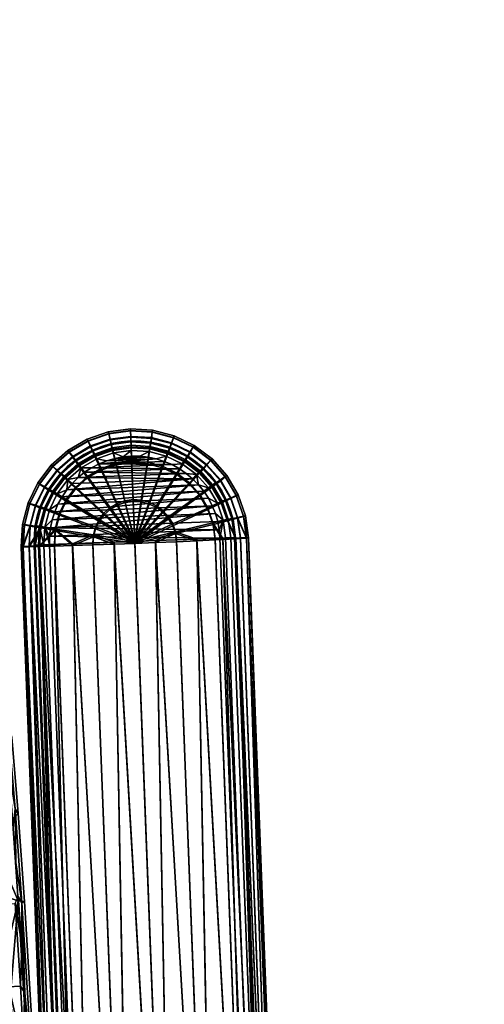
# Model space of a CAD drawing. Header units: millimetres. Extents: x -339 to 339, y -344 to 316.
# Tile 116 of 116: x 249 to 339, y 69 to 260. Entities that reach past the tile are written whole.
import ezdxf

# ---------------------------------------------------------------- set-up
doc = ezdxf.new("R2010")
doc.units = ezdxf.units.MM
doc.header["$MEASUREMENT"] = 0
for name, color, linetype in [('kolecka', 250, 'Continuous'), ('podrucky', 7, 'Continuous'), ('podrucky doplnky', 211, 'Continuous'), ('sedak', 253, 'Continuous'), ('sesak doplnky', 211, 'Continuous')]:
    doc.layers.add(name, color=color, linetype=linetype)

msp = doc.modelspace()

# ---------------------------------------------------------------- meshes
at = {"layer": 'kolecka'}
mesh = msp.add_polyface(dxfattribs=at)
corners = [(324.85, -53.48, 24.59), (324.85, -52.98, 30.05), (335.85, -52.98, 30.05), (335.85, -53.1, 27.35), (324.85, -53.48, 35.51), (335.85, -53.1, 32.74), (324.85, -55.08, 19), (335.85, -53.48, 24.59), (335.85, -54.13, 21.79), (324.85, -55.08, 41.09), (335.85, -54.13, 38.3), (335.85, -53.48, 35.51), (335.85, -55.08, 41.09), (337.97, -53.85, 30.05), (337.97, -54.37, 24.59), (336.95, -53.71, 24.47), (336.95, -53.19, 30.05), (338.64, -54.87, 30.05), (338.64, -55.37, 24.78), (337.97, -54.41, 35.73), (336.95, -53.76, 35.86), (336.95, -55.28, 19.08), (336.95, -55.45, 41.45), (302.85, -53.48, 24.59), (291.85, -53.48, 24.59), (291.85, -53.1, 27.35), (302.85, -52.98, 30.05), (291.85, -52.98, 30.05), (291.85, -53.1, 32.74), (302.85, -53.48, 35.51), (302.85, -55.08, 19), (291.85, -54.13, 21.79), (291.85, -53.48, 35.51), (291.85, -54.13, 38.3), (302.85, -55.08, 41.09), (289.73, -53.85, 30.05), (290.74, -53.19, 30.05), (290.74, -53.71, 24.47), (289.73, -54.37, 24.59), (289.06, -54.87, 30.05), (289.06, -55.37, 24.78), (289.73, -54.41, 35.73), (290.74, -53.76, 35.86), (290.74, -55.28, 19.08), (290.74, -55.45, 41.45), (218.09, 257.37, 35.5), (218.09, 258.9, 40.77), (217.07, 258.28, 41.01), (217.07, 256.71, 35.63), (218.76, 258.37, 35.31), (218.76, 259.84, 40.39), (218.09, 256.85, 30.05), (217.07, 256.19, 30.05), (218.76, 257.87, 30.05), (218.09, 257.41, 24.37), (217.07, 256.76, 24.23), (218.76, 258.41, 24.56), (218.09, 259.07, 18.9), (217.07, 258.45, 18.65), (215.97, 256.1, 27.35)]
mesh.append_faces([[corners[k] for k in face] for face in [(0, 1, 2, 3), (1, 4, 5, 2), (6, 0, 7, 8), (4, 9, 10, 11), (0, 3, 7, 7), (4, 11, 5, 5), (9, 12, 10, 10), (13, 14, 15, 16), (17, 18, 14, 13), (19, 13, 16, 20), (15, 8, 7, 7), (16, 15, 7, 3), (2, 16, 3, 3), (11, 20, 5, 5), (10, 20, 11, 11), (5, 16, 2, 2), (21, 8, 15, 15), (5, 20, 16, 16), (22, 20, 10, 10), (23, 24, 25, 26), (26, 27, 28, 29), (30, 31, 24, 23), (29, 32, 33, 34), (29, 28, 32, 32), (27, 26, 25, 25), (35, 36, 37, 38), (39, 35, 38, 40), (41, 42, 36, 35), (37, 24, 31, 31), (36, 25, 24, 37), (27, 25, 36, 36), (32, 28, 42, 42), (33, 32, 42, 42), (28, 27, 36, 36), (43, 37, 31, 31), (28, 36, 42, 42), (44, 33, 42, 42), (45, 46, 47, 48), (49, 50, 46, 45), (51, 45, 48, 52), (53, 49, 45, 51), (54, 51, 52, 55), (56, 53, 51, 54), (57, 54, 55, 58), (59, 55, 52, 52)]])
at = {"layer": 'podrucky'}
mesh = msp.add_polyface(dxfattribs=at)
corners = [(253.59, 169.32, 636.62), (255.33, 168.22, 634.85), (253.75, 164.97, 634.91), (251.84, 165.71, 636.69), (252.59, 169.97, 638.47), (250.73, 166.16, 638.54), (252.27, 170.2, 640.28), (250.39, 166.32, 640.36), (252.58, 170.04, 642.11), (250.73, 166.23, 642.18), (253.59, 169.46, 643.98), (251.83, 165.86, 644.05), (255.32, 168.43, 645.79), (253.75, 165.18, 645.85), (257.51, 171.09, 634.8), (259.61, 169.12, 633.24), (257.77, 166.69, 633.28), (256.01, 172.51, 636.56), (255.15, 173.35, 638.41), (254.88, 173.63, 640.22), (255.15, 173.42, 642.04), (256.01, 172.66, 643.92), (257.51, 171.3, 645.74), (259.6, 169.39, 647.38), (257.76, 166.96, 647.42), (261.89, 171.15, 633.2), (266.27, 165.07, 631.09), (265.09, 164.01, 631.11), (260.21, 173.49, 634.75), (259.01, 175.18, 636.51), (258.32, 176.16, 638.35), (258.1, 176.5, 640.17), (258.32, 176.23, 641.99), (259.01, 175.32, 643.87), (260.21, 173.7, 645.7), (261.88, 171.42, 647.34), (266.26, 165.42, 649.69), (265.07, 164.37, 649.7), (264.53, 172.68, 633.17), (267.64, 165.87, 631.08), (263.33, 175.31, 634.72), (262.48, 177.2, 636.48), (261.98, 178.3, 638.32), (261.83, 178.67, 640.13), (261.98, 178.37, 641.95), (262.47, 177.34, 643.84), (263.32, 175.52, 645.66), (264.52, 172.96, 647.31), (267.63, 166.22, 649.67), (267.41, 173.68, 633.16), (269.14, 166.39, 631.07), (266.74, 176.49, 634.7), (266.27, 178.51, 636.45), (265.99, 179.69, 638.29), (265.9, 180.08, 640.1), (265.99, 179.76, 641.93), (266.26, 178.65, 643.81), (266.73, 176.7, 645.64), (267.4, 173.95, 647.3), (269.13, 166.74, 649.66), (270.43, 174.1, 633.15), (270.72, 166.6, 631.07), (270.32, 176.98, 634.69), (270.24, 179.06, 636.45), (270.19, 180.27, 638.28), (270.18, 180.67, 640.1), (270.19, 180.34, 641.92), (270.23, 179.2, 643.81), (270.31, 177.19, 645.64), (270.42, 174.37, 647.29), (270.7, 166.96, 649.66), (272.29, 166.86, 649.66), (273.46, 174.19, 647.3)]
mesh.append_faces([[corners[k] for k in face] for face in [(0, 1, 2, 3), (4, 0, 3, 5), (6, 4, 5, 7), (8, 6, 7, 9), (10, 8, 9, 11), (12, 10, 11, 13), (14, 15, 16, 1), (17, 14, 1, 0), (18, 17, 0, 4), (19, 18, 4, 6), (20, 19, 6, 8), (21, 20, 8, 10), (22, 21, 10, 12), (23, 22, 12, 24), (25, 26, 27, 15), (28, 25, 15, 14), (29, 28, 14, 17), (30, 29, 17, 18), (31, 30, 18, 19), (32, 31, 19, 20), (33, 32, 20, 21), (34, 33, 21, 22), (35, 34, 22, 23), (36, 35, 23, 37), (38, 39, 26, 25), (40, 38, 25, 28), (41, 40, 28, 29), (42, 41, 29, 30), (43, 42, 30, 31), (44, 43, 31, 32), (45, 44, 32, 33), (46, 45, 33, 34), (47, 46, 34, 35), (48, 47, 35, 36), (49, 50, 39, 38), (51, 49, 38, 40), (52, 51, 40, 41), (53, 52, 41, 42), (54, 53, 42, 43), (55, 54, 43, 44), (56, 55, 44, 45), (57, 56, 45, 46), (58, 57, 46, 47), (59, 58, 47, 48), (60, 61, 50, 49), (62, 60, 49, 51), (63, 62, 51, 52), (64, 63, 52, 53), (65, 64, 53, 54), (66, 65, 54, 55), (67, 66, 55, 56), (68, 67, 56, 57), (69, 68, 57, 58), (70, 69, 58, 59), (71, 72, 69, 70)]])
mesh = msp.add_polyface(dxfattribs=at)
corners = [(273.47, 173.91, 633.16), (272.3, 166.51, 631.07), (270.72, 166.6, 631.07), (270.43, 174.1, 633.15), (273.92, 176.77, 634.7), (270.32, 176.98, 634.69), (274.24, 178.82, 636.45), (270.24, 179.06, 636.45), (274.42, 180.01, 638.29), (270.19, 180.27, 638.28), (274.48, 180.41, 640.1), (270.18, 180.67, 640.1), (274.42, 180.08, 641.93), (270.19, 180.34, 641.92), (274.24, 178.96, 643.81), (270.23, 179.2, 643.81), (273.91, 176.98, 645.64), (270.31, 177.19, 645.64), (273.46, 174.19, 647.3), (270.42, 174.37, 647.29), (276.42, 173.14, 633.17), (273.84, 166.11, 631.08), (277.41, 175.85, 634.72), (278.12, 177.8, 636.48), (278.53, 178.94, 638.32), (278.65, 179.32, 640.13), (278.52, 179.01, 641.95), (278.11, 177.94, 643.84), (277.41, 176.06, 645.66), (276.41, 173.41, 647.31), (273.82, 166.46, 649.67), (272.29, 166.86, 649.66), (279.17, 171.81, 633.2), (275.27, 165.41, 631.09), (280.66, 174.27, 634.75), (281.73, 176.05, 636.51), (282.34, 177.09, 638.35), (282.53, 177.44, 640.17), (282.34, 177.16, 641.99), (281.72, 176.19, 643.87), (280.65, 174.48, 645.7), (279.16, 172.08, 647.34), (275.25, 165.77, 649.69), (281.6, 169.97, 633.24), (276.53, 164.45, 631.11), (283.54, 172.09, 634.8), (284.92, 173.63, 636.56), (285.72, 174.53, 638.41), (285.97, 174.83, 640.22), (285.72, 174.6, 642.04), (284.92, 173.77, 643.92), (283.53, 172.3, 645.74), (281.59, 170.24, 647.38), (276.52, 164.81, 649.7), (285.93, 169.39, 634.85), (283.62, 167.69, 633.28), (287.58, 170.63, 636.62), (288.53, 171.35, 638.47), (288.83, 171.6, 640.28), (288.53, 171.42, 642.11), (287.58, 170.77, 643.98), (285.92, 169.6, 645.79), (283.61, 167.96, 647.42), (287.75, 166.28, 634.91), (285.16, 165.05, 633.33), (289.61, 167.17, 636.69), (290.68, 167.69, 638.54), (291.01, 167.88, 640.36), (290.67, 167.76, 642.18), (289.6, 167.31, 644.05), (287.75, 166.49, 645.85), (285.15, 165.33, 647.47)]
mesh.append_faces([[corners[k] for k in face] for face in [(0, 1, 2, 3), (4, 0, 3, 5), (6, 4, 5, 7), (8, 6, 7, 9), (10, 8, 9, 11), (12, 10, 11, 13), (14, 12, 13, 15), (16, 14, 15, 17), (18, 16, 17, 19), (20, 21, 1, 0), (22, 20, 0, 4), (23, 22, 4, 6), (24, 23, 6, 8), (25, 24, 8, 10), (26, 25, 10, 12), (27, 26, 12, 14), (28, 27, 14, 16), (29, 28, 16, 18), (30, 29, 18, 31), (32, 33, 21, 20), (34, 32, 20, 22), (35, 34, 22, 23), (36, 35, 23, 24), (37, 36, 24, 25), (38, 37, 25, 26), (39, 38, 26, 27), (40, 39, 27, 28), (41, 40, 28, 29), (42, 41, 29, 30), (43, 44, 33, 32), (45, 43, 32, 34), (46, 45, 34, 35), (47, 46, 35, 36), (48, 47, 36, 37), (49, 48, 37, 38), (50, 49, 38, 39), (51, 50, 39, 40), (52, 51, 40, 41), (53, 52, 41, 42), (54, 55, 43, 45), (56, 54, 45, 46), (57, 56, 46, 47), (58, 57, 47, 48), (59, 58, 48, 49), (60, 59, 49, 50), (61, 60, 50, 51), (62, 61, 51, 52), (63, 64, 55, 54), (65, 63, 54, 56), (66, 65, 56, 57), (67, 66, 57, 58), (68, 67, 58, 59), (69, 68, 59, 60), (70, 69, 60, 61), (71, 70, 61, 62)]])
mesh = msp.add_polyface(dxfattribs=at)
corners = [(253.75, 164.97, 634.91), (256.44, 163.95, 633.33), (255.66, 161, 633.39), (252.84, 161.48, 634.98), (251.84, 165.71, 636.69), (250.82, 161.84, 636.76), (250.73, 166.16, 638.54), (249.66, 162.06, 638.62), (250.39, 166.32, 640.36), (249.3, 162.15, 640.44), (250.73, 166.23, 642.18), (249.66, 162.13, 642.26), (251.83, 165.86, 644.05), (250.82, 161.98, 644.12), (253.75, 165.18, 645.85), (252.83, 161.69, 645.92), (256.43, 164.22, 647.47), (255.65, 161.27, 647.53), (263.42, 161.68, 649.76), (263.02, 160.14, 649.78), (257.77, 166.69, 633.28), (264.13, 162.75, 631.14), (263.43, 161.32, 631.16), (255.33, 168.22, 634.85), (257.76, 166.96, 647.42), (255.32, 168.43, 645.79), (264.11, 163.1, 649.73), (265.09, 164.01, 631.11), (271.03, 158.5, 630.52), (259.61, 169.12, 633.24), (265.07, 164.37, 649.7), (259.6, 169.39, 647.38), (271.01, 158.88, 650.52), (266.27, 165.07, 631.09), (266.26, 165.42, 649.69), (267.64, 165.87, 631.08), (267.63, 166.22, 649.67), (269.14, 166.39, 631.07), (269.13, 166.74, 649.66), (270.72, 166.6, 631.07), (270.7, 166.96, 649.66), (272.3, 166.51, 631.07), (272.29, 166.86, 649.66), (273.84, 166.11, 631.08), (273.82, 166.46, 649.67), (275.27, 165.41, 631.09), (275.25, 165.77, 649.69), (276.53, 164.45, 631.11), (276.52, 164.81, 649.7), (277.58, 163.27, 631.14), (283.62, 167.69, 633.28), (281.6, 169.97, 633.24), (277.57, 163.62, 649.73), (283.61, 167.96, 647.42), (281.59, 170.24, 647.38), (278.39, 161.9, 631.16), (285.16, 165.05, 633.33), (278.37, 162.25, 649.76), (285.15, 165.33, 647.47), (286.16, 162.17, 633.39), (278.9, 160.4, 631.19), (288.93, 162.87, 634.98), (287.75, 166.28, 634.91), (290.92, 163.38, 636.76), (289.61, 167.17, 636.69), (292.06, 163.69, 638.62), (290.68, 167.69, 638.54), (292.42, 163.81, 640.44), (291.01, 167.88, 640.36), (292.06, 163.76, 642.26), (290.67, 167.76, 642.18), (290.91, 163.52, 644.12), (289.6, 167.31, 644.05), (288.93, 163.08, 645.92), (287.75, 166.49, 645.85), (286.15, 162.44, 647.53), (278.89, 160.75, 649.78), (292.64, 159.49, 638.7), (293.01, 159.54, 640.52), (292.64, 159.56, 642.34)]
mesh.append_faces([[corners[k] for k in face] for face in [(0, 1, 2, 3), (4, 0, 3, 5), (6, 4, 5, 7), (8, 6, 7, 9), (10, 8, 9, 11), (12, 10, 11, 13), (14, 12, 13, 15), (16, 14, 15, 17), (18, 16, 17, 19), (20, 21, 22, 1), (23, 20, 1, 0), (24, 25, 14, 16), (26, 24, 16, 18), (27, 28, 21, 21), (29, 27, 21, 20), (30, 31, 24, 26), (32, 30, 26, 26), (33, 28, 27, 27), (32, 34, 30, 30), (35, 28, 33, 33), (32, 36, 34, 34), (37, 28, 35, 35), (32, 38, 36, 36), (39, 28, 37, 37), (32, 40, 38, 38), (41, 28, 39, 39), (32, 42, 40, 40), (43, 28, 41, 41), (32, 44, 42, 42), (45, 28, 43, 43), (32, 46, 44, 44), (47, 28, 45, 45), (32, 48, 46, 46), (49, 28, 47, 47), (50, 49, 47, 51), (52, 53, 54, 48), (32, 52, 48, 48), (55, 28, 49, 49), (56, 55, 49, 50), (57, 58, 53, 52), (32, 57, 52, 52), (59, 60, 55, 56), (61, 59, 56, 62), (63, 61, 62, 64), (65, 63, 64, 66), (67, 65, 66, 68), (69, 67, 68, 70), (71, 69, 70, 72), (73, 71, 72, 74), (75, 73, 74, 58), (76, 75, 58, 57), (65, 77, 63, 63), (67, 78, 65, 65), (69, 78, 67, 67), (71, 79, 69, 69)]])
mesh = msp.add_polyface(dxfattribs=at)
corners = [(288.08, 159.47, 646.82), (297.24, -43.75, 649.9), (290.55, 159.53, 645.11), (292.64, 159.56, 642.34), (300.45, -43.71, 646.25), (293.01, 159.54, 640.52), (299.28, -43.71, 648.11), (291.46, 159.55, 644.2), (263.43, 161.32, 631.16), (271.03, 158.5, 630.52), (263.03, 159.78, 631.19), (256.44, 163.95, 633.33), (255.66, 161, 633.39), (271.01, 158.88, 650.52), (263.42, 161.68, 649.76), (263.02, 160.14, 649.78), (264.13, 162.75, 631.14), (264.11, 163.1, 649.73), (278.9, 160.4, 631.19), (278.39, 161.9, 631.16), (278.89, 160.75, 649.78), (278.37, 162.25, 649.76), (267.03, 158.35, 630.69), (262.94, 158.2, 631.22), (259, 158.07, 632.15), (255.48, 157.96, 633.45), (252.62, 157.88, 635.05), (252.84, 161.48, 634.98), (250.58, 157.83, 636.84), (250.82, 161.84, 636.76), (249.41, 157.82, 638.7), (249.04, 157.84, 640.52), (249.66, 162.06, 638.62), (249.3, 162.15, 640.44), (250.82, 161.98, 644.12), (249.4, 157.89, 642.34), (250.58, 157.97, 644.2), (249.66, 162.13, 642.26), (252.83, 161.69, 645.92), (252.62, 158.09, 645.99), (255.65, 161.27, 647.53), (255.47, 158.23, 647.59), (258.99, 158.39, 648.89), (262.92, 158.56, 649.81), (267.01, 158.73, 650.35), (275.03, 158.66, 630.69), (286.16, 162.17, 633.39), (286.57, 159.15, 633.45), (283.06, 158.99, 632.15), (288.93, 162.87, 634.98), (290.55, 159.35, 635.93), (288.09, 159.23, 634.22), (290.92, 163.38, 636.76), (291.46, 159.41, 636.84), (279.12, 158.82, 631.22), (292.06, 163.69, 638.62), (292.64, 159.49, 638.7), (292.06, 163.76, 642.26), (288.93, 163.08, 645.92), (290.91, 163.52, 644.12), (283.04, 159.31, 648.89), (286.56, 159.42, 647.59), (286.15, 162.44, 647.53), (275.01, 159.03, 650.35), (279.11, 159.18, 649.81)]
mesh.append_faces([[corners[k] for k in face] for face in [(0, 1, 2, 2), (3, 4, 5, 5), (6, 3, 7, 7), (8, 9, 10, 10), (11, 8, 10, 12), (13, 14, 15, 15), (16, 9, 8, 8), (13, 17, 14, 14), (18, 9, 19, 19), (13, 20, 21, 21), (10, 22, 23, 23), (12, 24, 25, 25), (12, 25, 26, 26), (24, 10, 23, 23), (24, 12, 10, 10), (9, 22, 10, 10), (12, 26, 27, 27), (26, 28, 27, 27), (27, 28, 29, 29), (29, 28, 30, 30), (31, 32, 30, 30), (29, 30, 32, 32), (32, 31, 33, 33), (34, 35, 36, 36), (35, 37, 31, 31), (38, 36, 39, 39), (40, 41, 42, 42), (41, 40, 39, 39), (35, 34, 37, 37), (33, 31, 37, 37), (36, 38, 34, 34), (38, 39, 40, 40), (40, 42, 15, 15), (15, 43, 44, 44), (44, 13, 15, 15), (15, 42, 43, 43), (18, 45, 9, 9), (46, 47, 48, 18), (49, 50, 51, 46), (52, 53, 50, 49), (45, 18, 54, 54), (18, 48, 54, 54), (55, 5, 56, 56), (52, 56, 53, 53), (46, 51, 47, 47), (57, 3, 5, 5), (58, 2, 7, 59), (20, 60, 61, 62), (13, 63, 20, 20), (62, 0, 2, 58), (7, 3, 59, 59), (62, 61, 0, 0), (20, 64, 60, 60), (20, 63, 64, 64)]])
mesh = msp.add_polyface(dxfattribs=at)
corners = [(270.76, -45.1, 635.13), (267.03, 158.35, 630.69), (278.85, -44.8, 634.43), (259, 158.07, 632.15), (263.3, -45.34, 637.36), (255.48, 157.96, 633.45), (260.44, -45.41, 638.96), (257.22, -45.45, 642.61), (250.58, 157.83, 636.84), (258.4, -45.45, 640.75), (252.62, 157.88, 635.05), (257.22, -45.37, 646.25), (249.04, 157.84, 640.52), (256.86, -45.43, 644.43), (258.4, -45.29, 648.11), (249.4, 157.89, 642.34), (267.01, 158.73, 650.35), (270.74, -44.69, 653.72), (278.83, -44.36, 654.43), (258.99, 158.39, 648.89), (263.29, -45.02, 651.5), (299.28, -43.88, 640.75), (292.64, 159.49, 638.7), (300.46, -43.79, 642.61), (290.55, 159.35, 635.93), (297.24, -44, 638.96), (293.01, 159.54, 640.52), (300.82, -43.74, 644.43), (288.09, 159.23, 634.22), (294.39, -44.14, 637.36), (275.03, 158.66, 630.69), (286.94, -44.48, 635.13), (275.01, 159.03, 650.35), (286.92, -44.07, 653.72), (292.64, 159.56, 642.34), (299.28, -43.71, 648.11), (300.45, -43.71, 646.25), (290.55, 159.53, 645.11), (297.24, -43.75, 649.9), (233.34, 14.53, 396.7), (233.02, 11.81, 396.54), (232.42, 14.07, 396.52), (235.79, 11.99, 397.84), (234.48, 11.91, 396.89), (234.19, 14.96, 397.14), (234.9, 15.32, 397.81), (236.83, 12.06, 400.72), (236.62, 12.05, 399.24), (235.82, 15.83, 400.69), (235.43, 15.6, 398.67), (230.99, 15.93, 396.46), (202.68, -24.28, 395.06), (226.65, 17.41, 396.27), (203.62, -28.47, 395.09), (197.35, -17.69, 394.84), (196.75, 15.46, 394.91), (200.53, -20.57, 394.97), (191.34, 14.13, 394.66), (188.89, 12.78, 394.54), (190.84, -14.92, 394.55), (188.44, -13.48, 394.45), (193.45, -15.91, 394.67), (184.55, -9.49, 394.28), (184.88, 8.92, 394.35), (186.32, -11.65, 394.36), (186.71, 11.03, 394.44), (236.74, 12.05, 402.72), (235.84, 15.68, 401.69), (235.8, 15.68, 402.69), (186.73, -15.78, 395.53), (189.56, -17.47, 395.66), (189.11, -18.27, 396.99), (186.15, -16.5, 396.86), (187.57, -14.68, 394.68), (190.19, -16.24, 394.8), (184.24, -13.63, 395.43), (183.54, -14.25, 396.75), (185.25, -12.68, 394.58), (187.26, 15.13, 395.65), (184.7, 13.07, 395.53), (184.02, 13.71, 396.86), (186.7, 15.87, 396.98), (188.05, 14.01, 394.79), (185.68, 12.09, 394.68), (186.1, -16.87, 398.33), (193.04, -17.32, 394.92), (183.32, -10.31, 394.5), (183.67, 9.79, 394.58), (190.73, 15.48, 394.92), (196.53, -18.92, 395.08)]
mesh.append_faces([[corners[k] for k in face] for face in [(0, 1, 2, 2), (3, 0, 4, 4), (5, 4, 6, 6), (7, 8, 9, 9), (9, 10, 6, 6), (11, 12, 13, 13), (14, 15, 11, 11), (16, 17, 18, 18), (19, 20, 17, 17), (21, 22, 23, 23), (24, 21, 25, 25), (26, 27, 23, 23), (28, 25, 29, 29), (30, 31, 2, 2), (32, 18, 33, 33), (34, 35, 36, 36), (37, 38, 35, 35), (27, 26, 36, 36), (39, 40, 41, 41), (42, 43, 44, 45), (43, 40, 39, 39), (43, 39, 44, 44), (46, 47, 48, 48), (45, 49, 47, 42), (50, 41, 40, 40), (51, 52, 53, 53), (54, 55, 56, 56), (51, 56, 55, 55), (57, 55, 54, 54), (51, 55, 52, 52), (58, 59, 60, 60), (57, 61, 59, 59), (62, 63, 64, 64), (65, 64, 63, 63), (64, 65, 60, 60), (65, 58, 60, 60), (58, 57, 59, 59), (57, 54, 61, 61), (66, 46, 67, 68), (69, 70, 71, 72), (73, 74, 70, 69), (75, 69, 72, 76), (77, 73, 69, 75), (78, 79, 80, 81), (82, 83, 79, 78), (71, 84, 72, 72), (74, 61, 85, 85), (59, 74, 73, 60), (61, 74, 59, 59), (86, 62, 64, 77), (60, 73, 77, 64), (83, 65, 63, 87), (82, 58, 65, 83), (58, 82, 88, 57), (89, 85, 61, 61)]])
mesh = msp.add_polyface(dxfattribs=at)
corners = [(259, 158.07, 632.15), (263.3, -45.34, 637.36), (255.48, 157.96, 633.45), (267.03, 158.35, 630.69), (271.03, 158.5, 630.52), (278.85, -44.8, 634.43), (262.94, 158.2, 631.22), (270.76, -45.1, 635.13), (257.22, -45.45, 642.61), (256.86, -45.43, 644.43), (249.04, 157.84, 640.52), (249.41, 157.82, 638.7), (260.44, -45.41, 638.96), (252.62, 157.88, 635.05), (258.4, -45.45, 640.75), (250.58, 157.83, 636.84), (249.4, 157.89, 642.34), (257.22, -45.37, 646.25), (250.58, 157.97, 644.2), (258.4, -45.29, 648.11), (260.43, -45.17, 649.9), (252.62, 158.09, 645.99), (255.47, 158.23, 647.59), (263.29, -45.02, 651.5), (258.99, 158.39, 648.89), (262.92, 158.56, 649.81), (270.74, -44.69, 653.72), (267.01, 158.73, 650.35), (278.83, -44.36, 654.43), (271.01, 158.88, 650.52), (290.55, 159.35, 635.93), (291.46, 159.41, 636.84), (299.28, -43.88, 640.75), (292.64, 159.49, 638.7), (293.01, 159.54, 640.52), (300.46, -43.79, 642.61), (275.03, 158.66, 630.69), (279.12, 158.82, 631.22), (286.94, -44.48, 635.13), (297.24, -44, 638.96), (288.09, 159.23, 634.22), (294.39, -44.14, 637.36), (286.57, 159.15, 633.45), (283.06, 158.99, 632.15), (275.01, 159.03, 650.35), (279.11, 159.18, 649.81), (286.92, -44.07, 653.72), (283.04, 159.31, 648.89), (294.38, -43.83, 651.5), (286.56, 159.42, 647.59), (288.08, 159.47, 646.82), (291.46, 159.55, 644.2), (290.55, 159.53, 645.11), (299.28, -43.71, 648.11), (297.24, -43.75, 649.9), (232.29, 17.43, 397.06), (234.19, 14.96, 397.14), (233.34, 14.53, 396.7), (231.67, 16.71, 396.63), (232.8, 18.05, 397.72), (234.9, 15.32, 397.81), (233.19, 18.53, 398.57), (235.43, 15.6, 398.67), (233.41, 18.82, 399.55), (235.75, 15.77, 399.65), (230.08, 20.75, 399.4), (229.99, 20.38, 398.43), (230.99, 15.93, 396.46), (232.42, 14.07, 396.52), (236.62, 12.05, 399.24), (235.82, 15.83, 400.69), (233.45, 18.92, 400.59), (230.07, 20.88, 400.44), (233.36, 18.92, 402.59), (235.8, 15.68, 402.69), (235.84, 15.68, 401.69), (233.4, 18.92, 401.59), (229.83, 20.92, 402.43), (229.88, 20.92, 401.43), (236.83, 12.06, 400.72)]
mesh.append_faces([[corners[k] for k in face] for face in [(0, 1, 2, 2), (3, 4, 5, 5), (6, 3, 7, 7), (6, 7, 0, 0), (8, 9, 10, 10), (10, 11, 8, 8), (2, 12, 13, 13), (14, 15, 13, 13), (8, 11, 15, 15), (16, 10, 17, 17), (18, 16, 19, 19), (20, 21, 18, 18), (22, 21, 23, 23), (19, 20, 18, 18), (22, 23, 24, 24), (25, 24, 26, 26), (27, 25, 26, 26), (27, 28, 29, 29), (20, 23, 21, 21), (30, 31, 32, 32), (33, 34, 35, 35), (33, 32, 31, 31), (5, 4, 36, 36), (37, 38, 36, 36), (30, 39, 40, 40), (41, 42, 40, 40), (43, 42, 41, 41), (43, 38, 37, 37), (41, 38, 43, 43), (28, 44, 29, 29), (45, 44, 46, 46), (47, 45, 46, 46), (48, 49, 47, 47), (50, 49, 48, 48), (46, 48, 47, 47), (51, 52, 53, 53), (48, 54, 50, 50), (55, 56, 57, 58), (59, 60, 56, 55), (61, 62, 60, 59), (63, 64, 62, 61), (65, 63, 61, 66), (67, 58, 57, 68), (69, 64, 70, 70), (64, 63, 70, 70), (69, 62, 64, 64), (71, 63, 72, 72), (65, 72, 63, 63), (70, 63, 71, 71), (73, 74, 75, 76), (77, 73, 76, 78), (75, 79, 70, 70), (76, 75, 70, 70), (76, 71, 72, 72), (70, 71, 76, 76)]])
at = {"layer": 'podrucky doplnky'}
mesh = msp.add_polyface(dxfattribs=at)
corners = [(263.66, 174.88, 650.62), (263.23, 175.79, 649.94), (260.08, 173.95, 649.97), (260.68, 173.14, 650.65), (266.68, 176.98, 649.92), (266.53, 177.61, 648.89), (262.95, 176.38, 648.91), (266.92, 176.01, 650.6), (270.3, 177.48, 649.91), (270.27, 178.13, 648.88), (270.34, 176.48, 650.6), (264.64, 177.26, 647.79), (262.87, 176.55, 647.8), (261.17, 175.67, 647.82), (268.36, 178.15, 647.77), (266.48, 177.8, 647.78), (265.62, 174.48, 650.84), (267.18, 174.94, 650.84), (262.68, 173.13, 650.87), (264.12, 173.88, 650.85), (261.33, 172.25, 650.88), (268.77, 175.24, 650.83), (270.38, 175.38, 650.83), (270.27, 178.32, 647.77), (272, 175.36, 650.83), (273.61, 175.19, 650.84), (275.19, 174.85, 650.84), (260.06, 171.23, 650.9), (280.98, 172.04, 650.9), (278.23, 173.73, 650.87), (282.22, 171, 650.92), (258.91, 170.1, 650.92), (257.87, 168.86, 650.95), (256.95, 167.53, 650.97), (283.36, 169.84, 650.95), (256.17, 166.11, 651), (284.37, 168.58, 650.97), (266.73, 177.83, 646.28), (266.74, 177.8, 644.78), (263.15, 176.62, 644.8), (263.15, 176.65, 646.3), (270.27, 178.29, 646.27), (270.27, 178.26, 644.77)]
mesh.append_faces([[corners[k] for k in face] for face in [(0, 1, 2, 3), (4, 5, 6, 1), (7, 4, 1, 0), (8, 9, 5, 4), (10, 8, 4, 7), (6, 11, 12, 12), (6, 12, 13, 13), (5, 14, 15, 15), (5, 9, 14, 14), (11, 6, 5, 5), (15, 11, 5, 5), (0, 16, 17, 7), (3, 18, 19, 0), (3, 20, 18, 18), (21, 22, 10, 10), (21, 7, 17, 17), (16, 0, 19, 19), (7, 21, 10, 10), (14, 9, 23, 23), (24, 21, 17, 17), (17, 16, 25, 25), (26, 16, 19, 19), (27, 28, 20, 20), (29, 19, 18, 18), (30, 27, 31, 31), (32, 33, 34, 34), (35, 36, 33, 33), (32, 30, 31, 31), (24, 22, 21, 21), (37, 38, 39, 40), (41, 42, 38, 37), (12, 11, 40, 40), (41, 37, 14, 14), (15, 14, 37, 37), (37, 11, 15, 15), (11, 37, 40, 40), (23, 41, 14, 14), (40, 13, 12, 12)]])
mesh = msp.add_polyface(dxfattribs=at)
corners = [(273.94, 177.26, 649.92), (274.05, 177.9, 648.89), (270.27, 178.13, 648.88), (270.3, 177.48, 649.91), (273.78, 176.27, 650.6), (270.34, 176.48, 650.6), (277.47, 176.34, 649.94), (277.71, 176.95, 648.91), (277.12, 175.4, 650.62), (280.22, 173.89, 650.65), (280.76, 174.74, 649.97), (274.08, 178.09, 647.78), (272.18, 178.3, 647.77), (275.96, 177.7, 647.79), (279.54, 176.37, 647.82), (277.78, 177.12, 647.8), (270.27, 178.32, 647.77), (270.38, 175.38, 650.83), (272, 175.36, 650.83), (273.61, 175.19, 650.84), (275.19, 174.85, 650.84), (276.74, 174.37, 650.85), (278.23, 173.73, 650.87), (279.65, 172.95, 650.88), (261.33, 172.25, 650.88), (280.98, 172.04, 650.9), (282.22, 171, 650.92), (260.06, 171.23, 650.9), (262.68, 173.13, 650.87), (265.62, 174.48, 650.84), (264.12, 173.88, 650.85), (257.87, 168.86, 650.95), (283.36, 169.84, 650.95), (256.95, 167.53, 650.97), (284.37, 168.58, 650.97), (256.17, 166.11, 651), (285.26, 167.22, 651), (267.18, 174.94, 650.84), (273.83, 178.1, 646.28), (273.83, 178.07, 644.78), (270.27, 178.26, 644.77), (270.27, 178.29, 646.27), (277.49, 177.2, 646.3), (277.49, 177.17, 644.8)]
mesh.append_faces([[corners[k] for k in face] for face in [(0, 1, 2, 3), (4, 0, 3, 5), (6, 7, 1, 0), (8, 6, 0, 4), (9, 10, 6, 8), (1, 11, 12, 12), (1, 13, 11, 11), (7, 14, 15, 15), (7, 15, 13, 13), (1, 12, 2, 2), (7, 13, 1, 1), (16, 2, 12, 12), (5, 17, 18, 4), (19, 4, 18, 18), (4, 19, 20, 8), (8, 21, 22, 9), (8, 20, 21, 21), (23, 24, 25, 25), (26, 25, 27, 27), (23, 22, 28, 28), (29, 20, 19, 19), (20, 30, 21, 21), (22, 21, 30, 30), (31, 32, 26, 26), (33, 34, 32, 32), (35, 36, 34, 34), (18, 37, 19, 19), (28, 24, 23, 23), (38, 39, 40, 41), (42, 43, 39, 38), (12, 38, 41, 41), (38, 13, 42, 42), (12, 11, 38, 38), (16, 12, 41, 41), (11, 13, 38, 38), (42, 15, 14, 14), (42, 13, 15, 15)]])
mesh = msp.add_polyface(dxfattribs=at)
corners = [(255.15, 168.62, 650.07), (254.58, 168.95, 649.05), (252.92, 165.55, 649.11), (253.55, 165.34, 650.13), (256.01, 168.1, 650.75), (254.5, 165, 650.81), (257.35, 171.53, 650.02), (256.86, 171.96, 648.99), (258.1, 170.85, 650.7), (260.08, 173.95, 649.97), (259.69, 174.47, 648.94), (260.68, 173.14, 650.65), (263.23, 175.79, 649.94), (262.95, 176.38, 648.91), (254.4, 169.04, 647.94), (253.48, 167.36, 647.97), (255.48, 170.62, 647.91), (256.71, 172.08, 647.88), (258.07, 173.42, 647.86), (261.17, 175.67, 647.82), (259.57, 174.62, 647.84), (256.95, 167.53, 650.97), (257.87, 168.86, 650.95), (258.91, 170.1, 650.92), (260.06, 171.23, 650.9), (261.33, 172.25, 650.88), (254.3, 168.84, 646.44), (254.3, 168.81, 644.94), (252.62, 165.25, 645.01), (252.62, 165.28, 646.51), (256.71, 172.05, 646.38), (256.71, 172.03, 644.88), (259.73, 174.7, 646.33), (259.73, 174.68, 644.83), (263.15, 176.65, 646.3), (263.15, 176.62, 644.8)]
mesh.append_faces([[corners[k] for k in face] for face in [(0, 1, 2, 3), (4, 0, 3, 5), (6, 7, 1, 0), (8, 6, 0, 4), (9, 10, 7, 6), (11, 9, 6, 8), (12, 13, 10, 9), (1, 14, 15, 15), (2, 1, 15, 15), (1, 16, 14, 14), (7, 17, 16, 16), (7, 18, 17, 17), (10, 19, 20, 20), (10, 20, 18, 18), (10, 18, 7, 7), (13, 19, 10, 10), (1, 7, 16, 16), (21, 22, 4, 4), (23, 8, 22, 22), (4, 22, 8, 8), (24, 8, 23, 23), (25, 11, 24, 24), (8, 24, 11, 11), (26, 27, 28, 29), (30, 31, 27, 26), (32, 33, 31, 30), (34, 35, 33, 32), (29, 15, 26, 26), (26, 16, 30, 30), (32, 19, 34, 34), (30, 18, 32, 32), (30, 17, 18, 18), (30, 16, 17, 17), (32, 20, 19, 19), (32, 18, 20, 20), (26, 15, 14, 14), (14, 16, 26, 26)]])
mesh = msp.add_polyface(dxfattribs=at)
corners = [(280.76, 174.74, 649.97), (281.11, 175.29, 648.94), (277.71, 176.95, 648.91), (277.47, 176.34, 649.94), (283.67, 172.54, 650.02), (284.12, 173.01, 648.99), (282.97, 171.81, 650.7), (280.22, 173.89, 650.65), (286.09, 169.81, 650.07), (286.63, 170.18, 649.05), (285.26, 169.22, 650.75), (287.93, 166.66, 650.13), (288.54, 166.92, 649.11), (287.01, 166.25, 650.81), (282.8, 174.37, 647.86), (281.22, 175.45, 647.84), (279.54, 176.37, 647.82), (285.6, 171.78, 647.91), (284.26, 173.14, 647.88), (286.8, 170.28, 647.94), (287.85, 168.68, 647.97), (288.73, 166.98, 648), (279.65, 172.95, 650.88), (280.98, 172.04, 650.9), (282.22, 171, 650.92), (283.36, 169.84, 650.95), (278.23, 173.73, 650.87), (284.37, 168.58, 650.97), (285.26, 167.22, 651), (281.05, 175.52, 646.33), (281.05, 175.5, 644.83), (277.49, 177.17, 644.8), (277.49, 177.2, 646.3), (284.27, 173.11, 646.38), (284.27, 173.08, 644.88), (286.92, 170.1, 646.44), (286.92, 170.07, 644.94), (288.86, 166.68, 646.51), (288.86, 166.65, 645.01)]
mesh.append_faces([[corners[k] for k in face] for face in [(0, 1, 2, 3), (4, 5, 1, 0), (6, 4, 0, 7), (8, 9, 5, 4), (10, 8, 4, 6), (11, 12, 9, 8), (13, 11, 8, 10), (1, 14, 15, 15), (1, 15, 16, 16), (5, 17, 18, 18), (5, 18, 14, 1), (9, 19, 17, 5), (16, 2, 1, 1), (9, 20, 19, 19), (12, 21, 20, 20), (12, 20, 9, 9), (7, 22, 23, 6), (6, 24, 25, 25), (24, 6, 23, 23), (22, 7, 26, 26), (25, 10, 6, 6), (10, 27, 28, 13), (25, 27, 10, 10), (29, 30, 31, 32), (33, 34, 30, 29), (35, 36, 34, 33), (37, 38, 36, 35), (16, 29, 32, 32), (33, 29, 14, 14), (33, 17, 35, 35), (20, 37, 35, 35), (29, 15, 14, 14), (33, 18, 17, 17), (33, 14, 18, 18), (29, 16, 15, 15), (37, 20, 21, 21), (35, 19, 20, 20), (35, 17, 19, 19)]])
mesh = msp.add_polyface(dxfattribs=at)
corners = [(253.55, 165.34, 650.13), (252.92, 165.55, 649.11), (251.97, 161.89, 649.18), (252.62, 161.8, 650.2), (254.5, 165, 650.81), (253.63, 161.66, 650.87), (289.12, 163.21, 650.2), (289.77, 163.34, 649.18), (288.54, 166.92, 649.11), (287.93, 166.66, 650.13), (288.13, 162.99, 650.87), (287.01, 166.25, 650.81), (252.73, 165.6, 648), (252.15, 163.78, 648.04), (253.48, 167.36, 647.97), (251.76, 161.9, 648.07), (255.05, 163.07, 651.05), (255.54, 164.62, 651.03), (256.17, 166.11, 651), (256.95, 167.53, 650.97), (256.01, 168.1, 650.75), (254.72, 161.49, 651.08), (289.98, 163.37, 648.07), (289.44, 165.21, 648.04), (288.73, 166.98, 648), (289.62, 159.59, 650.27), (290.29, 159.6, 649.25), (290.5, 159.59, 648.15), (286, 165.79, 651.03), (286.61, 164.29, 651.05), (285.26, 167.22, 651), (287.06, 162.73, 651.08), (287.36, 161.14, 651.12), (252.62, 165.28, 646.51), (252.62, 165.25, 645.01), (251.72, 161.59, 645.08), (251.72, 161.62, 646.58), (290.04, 163.09, 646.58), (290.04, 163.06, 645.08), (288.86, 166.65, 645.01), (288.86, 166.68, 646.51)]
mesh.append_faces([[corners[k] for k in face] for face in [(0, 1, 2, 3), (4, 0, 3, 5), (6, 7, 8, 9), (10, 6, 9, 11), (1, 12, 13, 13), (1, 14, 12, 12), (2, 13, 15, 15), (2, 1, 13, 13), (5, 16, 17, 4), (4, 18, 19, 20), (18, 4, 17, 17), (16, 5, 21, 21), (7, 22, 23, 23), (8, 23, 24, 24), (7, 23, 8, 8), (6, 25, 26, 7), (22, 7, 27, 27), (11, 28, 29, 10), (11, 30, 28, 28), (10, 29, 31, 31), (32, 10, 31, 31), (21, 31, 29, 29), (31, 21, 32, 32), (28, 16, 29, 29), (30, 17, 28, 28), (18, 17, 30, 30), (21, 29, 16, 16), (16, 28, 17, 17), (33, 34, 35, 36), (37, 38, 39, 40), (13, 33, 36, 36), (40, 23, 37, 37), (27, 37, 22, 22), (33, 13, 12, 12), (12, 14, 33, 33), (36, 15, 13, 13), (37, 23, 22, 22), (40, 24, 23, 23)]])
mesh = msp.add_polyface(dxfattribs=at)
corners = [(298.5, -48.46, 652.15), (298.7, -53.46, 650.86), (298.69, -53.41, 649.2), (298.51, -48.52, 649.15), (298.6, -50.99, 652.2), (298.29, -48.45, 653.25), (259.53, -49.96, 652.15), (259.63, -52.49, 652.2), (259.74, -49.93, 653.25), (295.6, -51.07, 655.2), (295.51, -48.52, 655.15), (262.53, -49.79, 655.15), (296.8, -53.59, 655), (297.62, -48.45, 654.27), (296.61, -48.48, 654.94), (290.5, 159.53, 645.15), (290.5, 159.59, 648.15), (290.29, 159.6, 649.25), (289.62, 159.59, 650.27), (288.6, 159.57, 650.94), (287.5, 159.53, 651.15), (254.53, 158.26, 651.15), (260.41, -49.89, 654.27), (261.42, -49.83, 654.94), (253.42, 158.21, 650.94), (252.41, 158.16, 650.27), (251.74, 158.12, 649.25), (251.53, 158.09, 648.15), (251.53, 158.03, 645.15), (259.53, -50.02, 649.15), (251.97, 161.89, 649.18), (252.62, 161.8, 650.2), (251.76, 161.9, 648.07), (253.63, 161.66, 650.87), (254.54, 159.88, 651.12), (254.72, 161.49, 651.08), (289.77, 163.34, 649.18), (288.13, 162.99, 650.87), (289.12, 163.21, 650.2), (287.36, 161.14, 651.12), (251.72, 161.62, 646.58), (251.72, 161.59, 645.08), (290.04, 163.06, 645.08), (290.04, 163.09, 646.58)]
mesh.append_faces([[corners[k] for k in face] for face in [(0, 1, 2, 3), (1, 0, 4, 4), (5, 4, 0, 0), (6, 7, 8, 8), (9, 10, 11, 11), (12, 13, 14, 14), (12, 14, 10, 10), (3, 15, 16, 0), (13, 5, 17, 18), (14, 13, 18, 19), (17, 5, 0, 16), (20, 10, 14, 19), (10, 20, 21, 11), (22, 23, 24, 25), (8, 22, 25, 26), (24, 23, 11, 21), (27, 6, 8, 26), (6, 27, 28, 29), (27, 26, 30, 30), (30, 26, 31, 31), (32, 27, 30, 30), (25, 31, 26, 26), (33, 24, 21, 21), (24, 33, 31, 31), (34, 33, 21, 21), (31, 25, 24, 24), (33, 34, 35, 35), (36, 17, 16, 16), (37, 19, 18, 38), (37, 20, 19, 19), (37, 39, 20, 20), (34, 20, 39, 39), (20, 34, 21, 21), (35, 34, 39, 39), (28, 27, 40, 41), (32, 40, 27, 27), (16, 15, 42, 43)]])
at = {"layer": 'sedak'}
mesh = msp.add_polyface(dxfattribs=at)
corners = [(239.52, 72.37, 402.37), (235.11, 72.27, 400.95), (234.05, 88.24, 401), (238.46, 88.32, 402.44), (243.39, 72.5, 404.61), (242.34, 88.44, 404.71), (246.56, 72.65, 407.68), (245.52, 88.59, 407.81), (248.9, 72.8, 411.49), (247.86, 88.77, 411.66), (242.99, 73.07, 438.4), (246.19, 73.16, 434.59), (245.18, 89.37, 434.85), (241.97, 89.31, 438.65), (239.14, 72.91, 441.54), (238.11, 89.16, 441.74), (234.83, 72.69, 443.95), (233.79, 88.93, 444.1), (240.1, 63.45, 402.4), (235.7, 63.32, 400.98), (243.97, 63.59, 404.63), (247.14, 63.75, 407.69), (249.46, 63.9, 411.48), (243.54, 64.09, 438.34), (239.7, 63.92, 441.5), (235.4, 63.69, 443.93), (250.01, 55, 411.46), (247.69, 54.85, 407.68), (240.26, 54.93, 441.43), (244.09, 55.12, 438.27), (225.16, 80.2, 399.93), (224.63, 88.19, 399.98), (249.15, 80.77, 413.5), (250.35, 62.25, 413.5), (249.76, 71.53, 413.5), (248.49, 90.15, 413.5), (247.01, 71.32, 433.5), (246.48, 80.71, 433.5), (247.53, 62, 433.5), (247.29, 55.24, 434.44), (245.77, 64.17, 435.85), (246.25, 55.21, 435.84), (225.16, 80.19, 446.94), (224.62, 88.33, 446.98), (225.68, 72.14, 446.97), (203.9, 66.71, 451.88), (226.26, 63.12, 447.01), (226.85, 54.11, 447.01), (214.92, 90.15, 399.58), (225.68, 72.12, 399.93), (198.37, 55.7, 398.83), (226.27, 63.12, 399.97), (226.85, 54.11, 400.01)]
mesh.append_faces([[corners[k] for k in face] for face in [(0, 1, 2, 3), (4, 0, 3, 5), (6, 4, 5, 7), (8, 6, 7, 9), (10, 11, 12, 13), (14, 10, 13, 15), (16, 14, 15, 17), (18, 19, 1, 0), (20, 18, 0, 4), (21, 20, 4, 6), (22, 21, 6, 8), (23, 11, 10, 10), (24, 23, 10, 14), (25, 24, 14, 16), (26, 27, 21, 22), (28, 29, 23, 24), (2, 30, 31, 31), (2, 1, 30, 30), (8, 9, 32, 32), (26, 22, 33, 33), (22, 8, 34, 34), (9, 35, 32, 32), (8, 32, 34, 34), (34, 33, 22, 22), (36, 37, 11, 11), (38, 11, 39, 39), (11, 37, 12, 12), (11, 23, 40, 40), (23, 29, 41, 40), (11, 38, 36, 36), (39, 11, 40, 40), (42, 17, 43, 43), (17, 42, 44, 16), (45, 46, 44, 44), (45, 47, 46, 46), (48, 31, 30, 30), (48, 30, 49, 49), (50, 49, 51, 51), (19, 51, 1, 1), (51, 49, 1, 1), (49, 30, 1, 1), (52, 51, 19, 19), (47, 25, 46, 46), (46, 16, 44, 44), (25, 16, 46, 46)]])
at = {"layer": 'sesak doplnky'}
mesh = msp.add_polyface(dxfattribs=at)
corners = [(248.49, 106.19, 423.26), (247.9, 107.12, 416.98), (246.56, 123.01, 421.12), (247.25, 120.99, 427.18), (247.38, 105.19, 429.61), (246.25, 118.89, 433.27), (249.66, 89.17, 421.84), (249.15, 88.94, 415.54), (248.45, 89.33, 428.25), (251.77, 55.25, 421.5), (251.29, 55.12, 415.28), (250.55, 55.3, 427.84), (254.01, 19.51, 421.28), (253.54, 19.44, 415.11), (252.79, 19.48, 427.6), (256.29, -16.23, 421.32), (255.83, -16.24, 415.14), (255.09, -16.34, 427.64), (258.62, -51.97, 421.52), (258.15, -51.92, 415.29), (257.45, -52.16, 427.87), (246.38, 116.58, 416.35), (248.49, 90.15, 413.5), (248.04, 96.71, 413.66), (250.35, 62.25, 413.5), (249.76, 71.53, 413.5), (249.15, 80.77, 413.5), (250.93, 52.97, 413.5), (251.53, 43.68, 413.5), (252.13, 34.38, 413.5), (252.74, 25.08, 413.5), (247.53, 103.38, 414.17), (256.32, -30.7, 413.5), (255.72, -21.4, 413.5), (255.13, -12.11, 413.5), (257.5, -49.3, 413.5), (256.91, -40, 413.5), (253.94, 6.49, 413.5), (253.34, 15.79, 413.5), (254.54, -2.81, 413.5), (245.38, 118.06, 435.61), (245.71, 95.9, 433.66), (247.01, 71.32, 433.5), (244.7, 113.1, 436.28), (249.1, 33.98, 433.5), (245.38, 101.68, 434.15), (243.93, 124.14, 440.15), (247.53, 62, 433.5), (246.48, 80.71, 433.5), (246.02, 90.15, 433.5), (248.56, 43.33, 433.5), (249.67, 24.64, 433.5), (248.04, 52.68, 433.5), (250.26, 15.3, 433.5), (250.86, 5.96, 433.5), (251.47, -3.38, 433.5), (253.39, -31.39, 433.5), (252.1, -12.72, 433.5), (252.74, -22.06, 433.5), (254.06, -40.73, 433.5)]
mesh.append_faces([[corners[k] for k in face] for face in [(0, 1, 2, 3), (4, 0, 3, 5), (6, 7, 1, 0), (8, 6, 0, 4), (9, 10, 7, 6), (11, 9, 6, 8), (12, 13, 10, 9), (14, 12, 9, 11), (15, 16, 13, 12), (17, 15, 12, 14), (18, 19, 16, 15), (20, 18, 15, 17), (1, 21, 2, 2), (22, 23, 7, 7), (1, 7, 23, 23), (10, 24, 25, 25), (7, 25, 26, 26), (26, 22, 7, 7), (7, 10, 25, 25), (27, 24, 10, 10), (28, 27, 10, 10), (10, 13, 29, 29), (10, 29, 28, 28), (30, 29, 13, 13), (31, 1, 23, 23), (21, 1, 31, 31), (32, 33, 16, 16), (33, 34, 16, 16), (35, 36, 19, 19), (36, 32, 19, 19), (37, 38, 13, 13), (30, 13, 38, 38), (39, 37, 13, 13), (39, 16, 34, 34), (32, 16, 19, 19), (39, 13, 16, 16), (40, 4, 5, 5), (8, 4, 41, 41), (11, 8, 42, 42), (43, 4, 40, 40), (11, 44, 14, 14), (43, 45, 4, 4), (40, 46, 43, 43), (47, 11, 42, 42), (48, 8, 49, 49), (42, 8, 48, 48), (49, 8, 41, 41), (4, 45, 41, 41), (50, 44, 11, 11), (44, 51, 14, 14), (52, 50, 11, 11), (53, 14, 51, 51), (14, 53, 54, 54), (52, 11, 47, 47), (54, 55, 17, 17), (17, 14, 54, 54), (20, 17, 56, 56), (57, 58, 17, 17), (58, 56, 17, 17), (20, 56, 59, 59), (55, 57, 17, 17)]])

doc.saveas('drawing.dxf')
